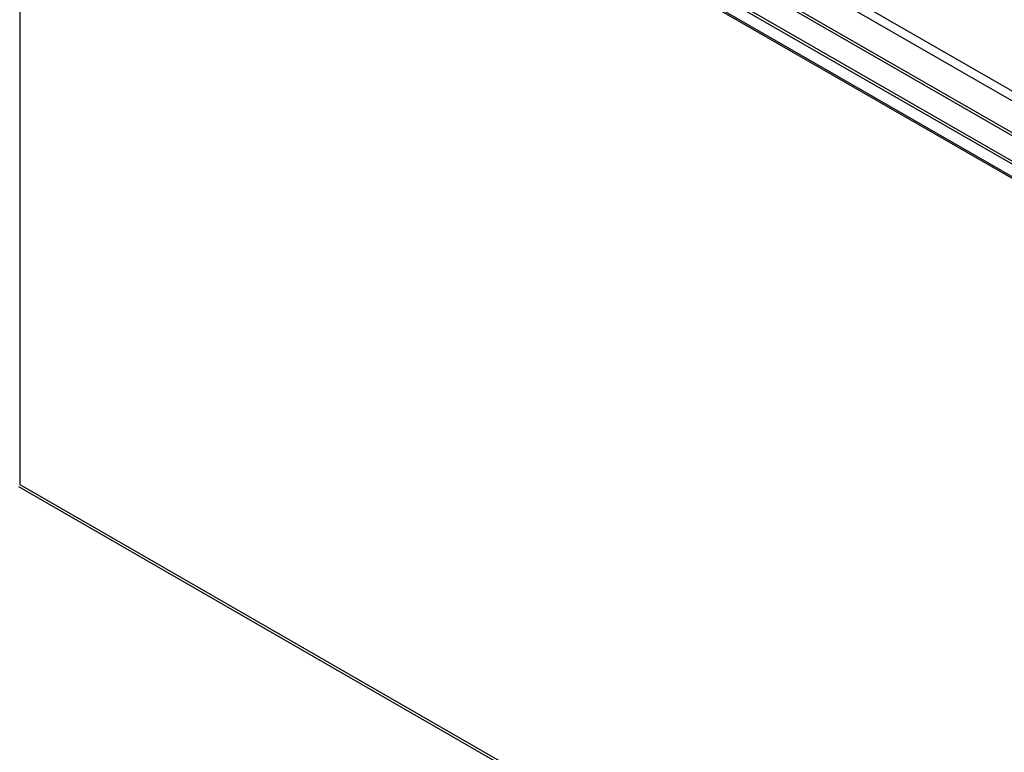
# Model space of a CAD drawing. Header units: inches. Extents: x 23 to 609, y 66 to 284.
# Tile 121 of 124: x 567 to 584, y 226 to 239. Entities that reach past the tile are written whole.
import ezdxf

# ---------------------------------------------------------------- set-up
doc = ezdxf.new("R2010")
doc.units = ezdxf.units.IN
doc.header["$MEASUREMENT"] = 0
doc.layers.add('Visible Edges(ANSI)', color=7, linetype='Continuous', lineweight=25)
doc.layers.add('Visible Tangent Edges(ANSI)', color=7, linetype='Continuous', lineweight=25)

msp = doc.modelspace()

# ---------------------------------------------------------------- linework, layer by layer
at = {"layer": 'Visible Edges(ANSI)'}
for p, q in [((599.688, 227.222), (558.264, 251.077)), ((558.312, 251.104), (599.736, 227.25)), ((599.602, 227.029), (558.391, 250.761))]:
    msp.add_line(p, q, dxfattribs=at)
at = {"layer": 'Visible Tangent Edges(ANSI)'}
for p, q in [((600.837, 227.806), (558.551, 252.157)), ((558.481, 252.035), (600.767, 227.684)), ((600.203, 227.463), (559.045, 251.164)), ((600.109, 227.466), (559.094, 251.085)), ((558.305, 250.844), (599.647, 227.037)), ((566.918, 245.851), (566.918, 230.894)), ((566.896, 230.856), (599.618, 212.013)), ((566.918, 230.894), (599.618, 212.064))]:
    msp.add_line(p, q, dxfattribs=at)

doc.saveas('drawing.dxf')
